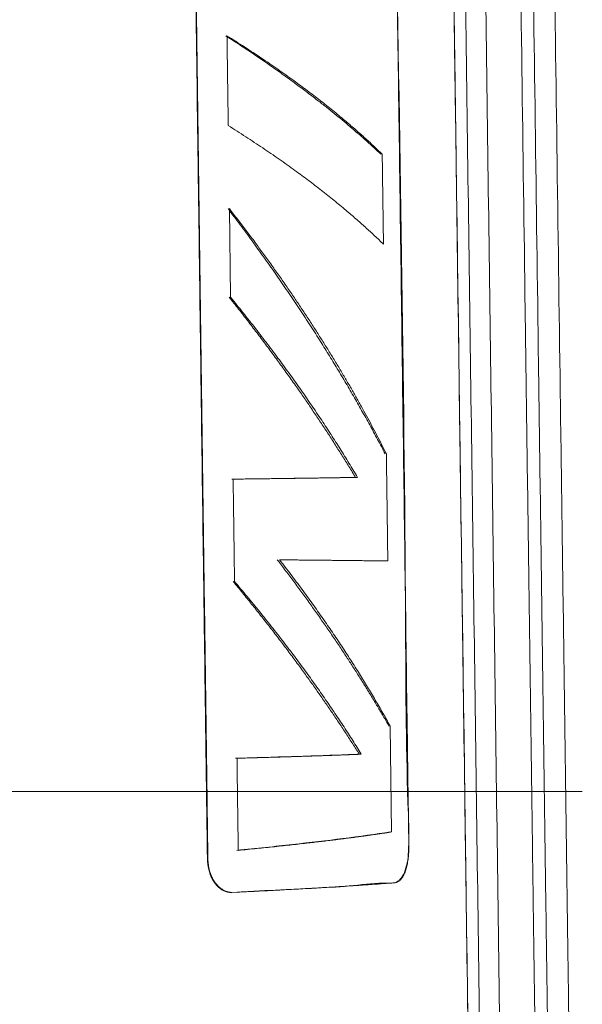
# Model space of a CAD drawing. Header units: millimetres. Extents: x -771 to 771, y -301 to 2485.
# Tile 250 of 256: x 677 to 771, y -35 to 128. Entities that reach past the tile are written whole.
import ezdxf

# ---------------------------------------------------------------- set-up
doc = ezdxf.new("R2010")
doc.units = ezdxf.units.MM
doc.layers.add('ORTHO$2', color=7, linetype='Continuous', true_color=0xffffff)
doc.layers.add('ORTHO$3', color=7, linetype='Continuous', true_color=0xffffff)

msp = doc.modelspace()

# ---------------------------------------------------------------- linework, layer by layer
at = {"layer": 'ORTHO$2', "color": 155, "linetype": 'Continuous', "lineweight": 18}
for p, q in [((712.4, 82.12), (712.2, 96.85)), ((712.4, 82.12), (712.2, 96.85)), ((738.89, 10.86), (739.13, -6.74)), ((738.89, 10.86), (739.13, -6.74)), ((712.4, -16.78), (712.59, -16.78))]:
    msp.add_line(p, q, dxfattribs=at)
for points, degree, knots in [([(764.86, -180.05), (764.7, -168.74), (764.41, -147.22), (763.99, -116.55), (763.62, -89.13), (763.31, -66.36), (763.06, -47.83), (762.86, -33.11), (762.68, -20.01), (762.37, 2.62), (761.92, 35.85), (760.8, 118.54), (758.57, 282.19), (754.9, 552.4), (751.77, 782.54), (749.75, 930.64), (749.22, 970.05), (748.7, 1007.89), (748.31, 1036.65), (748.02, 1057.86), (747.81, 1073.37), (747.56, 1091.61), (747.28, 1112.6), (746.96, 1136.17), (746.6, 1162.28), (746.21, 1190.91), (745.79, 1222.2), (745.49, 1243.93), (745.34, 1255.24)], 3, [0, 0, 0, 0, 0.023626, 0.044991, 0.064095, 0.080938, 0.092585, 0.102836, 0.111693, 0.119972, 0.150128, 0.181162, 0.292812, 0.492188, 0.745938, 0.77385, 0.801732, 0.828316, 0.852931, 0.86185, 0.872645, 0.885355, 0.899977, 0.916513, 0.934616, 0.954565, 0.97636, 1, 1, 1, 1]), ([(770.81, -202.77), (770.65, -191.29), (770.35, -169.42), (769.93, -138.26), (769.55, -110.4), (769.24, -87.27), (768.98, -68.44), (768.78, -53.49), (768.6, -40.17), (768.28, -17.19), (767.83, 16.58), (766.68, 100.6), (764.42, 266.87), (760.69, 541.4), (757.51, 775.22), (755.46, 925.69), (754.92, 965.73), (754.39, 1004.17), (754, 1033.4), (753.7, 1054.94), (753.49, 1070.71), (753.24, 1089.24), (752.95, 1110.56), (752.62, 1134.51), (752.26, 1161.04), (751.86, 1190.13), (751.43, 1221.92), (751.13, 1244), (750.98, 1255.49)], 3, [0, 0, 0, 0, 0.023626, 0.044991, 0.064095, 0.080938, 0.092585, 0.102836, 0.111693, 0.119972, 0.150128, 0.181163, 0.292813, 0.492188, 0.745938, 0.77385, 0.801732, 0.828316, 0.852931, 0.86185, 0.872645, 0.885355, 0.899977, 0.916513, 0.934617, 0.954565, 0.97636, 1, 1, 1, 1]), ([(767.1, -190.9), (766.95, -179.51), (766.65, -157.83), (766.23, -126.94), (765.86, -99.32), (765.55, -76.38), (765.29, -57.71), (765.09, -42.89), (764.91, -29.69), (764.6, -6.9), (764.14, 26.58), (763.01, 109.88), (760.77, 274.73), (757.07, 546.92), (753.92, 778.75), (751.89, 927.93), (751.35, 967.63), (750.83, 1005.74), (750.43, 1034.71), (750.14, 1056.08), (749.93, 1071.7), (749.68, 1090.08), (749.39, 1111.22), (749.07, 1134.96), (748.71, 1161.27), (748.32, 1190.11), (747.89, 1221.62), (747.59, 1243.52), (747.44, 1254.91)], 3, [0, 0, 0, 0, 0.023626, 0.044991, 0.064095, 0.080938, 0.092585, 0.102836, 0.111693, 0.119972, 0.150128, 0.181162, 0.292813, 0.492188, 0.745938, 0.77385, 0.801732, 0.828316, 0.852931, 0.86185, 0.872645, 0.885355, 0.899977, 0.916513, 0.934617, 0.954565, 0.97636, 1, 1, 1, 1]), ([(758.97, -176.95), (755.2, 99.8), (751.44, 376.55), (747.68, 653.3), (743.89, 931.93), (740.1, 1210.56), (740.07, 1212.44), (739.95, 1221.36), (739.83, 1230.27), (739.73, 1237.31), (739.64, 1244.35), (739.54, 1251.39)], 5, [0, 0, 0, 0, 0, 0, 0.968785, 0.968785, 0.968785, 0.975362, 0.975362, 0.975362, 1, 1, 1, 1, 1, 1]), ([(736.21, 1249.84), (736.31, 1242.84), (736.4, 1235.84), (736.5, 1228.83), (736.62, 1219.96), (736.74, 1211.09), (736.77, 1209.22), (740.54, 931.97), (744.31, 654.73), (748.05, 379.35), (751.8, 103.98), (755.54, -171.4)], 5, [0, 0, 0, 0, 0, 0, 0.024638, 0.024638, 0.024638, 0.031215, 0.031215, 0.031215, 1, 1, 1, 1, 1, 1]), ([(734.3, 1248.35), (734.4, 1241.35), (734.49, 1234.36), (734.59, 1227.36), (734.71, 1218.49), (734.83, 1209.63), (734.86, 1207.76), (738.62, 930.76), (742.39, 653.76), (746.13, 378.63), (749.87, 103.5), (753.62, -171.63)], 5, [0, 0, 0, 0, 0, 0, 0.024638, 0.024638, 0.024638, 0.031215, 0.031215, 0.031215, 1, 1, 1, 1, 1, 1]), ([(753.62, -171.63), (750.54, 55.11), (745.45, 427.98), (739.44, 873.92), (736.16, 1111.36), (734.88, 1211.83), (734.46, 1239.22), (734.32, 1248.36), (734.32, 1248.36)], 3, [0, 0, 0, 0, 0.479047, 0.787757, 0.942112, 0.9807, 0.999995, 1, 1, 1, 1]), ([(712.54, -16.78), (715.08, -16.65), (722.41, -16.25), (731.08, -15.95), (737.19, -15.13), (739.75, -15.35), (740.79, -14.47), (741.43, -13.17), (741.86, -11.45), (742.08, -7.61), (741.52, 5.65), (741.44, 58.73), (739.67, 149.63), (738.08, 270.86), (736.91, 392.16), (734.43, 474.52), (734.89, 517.42), (734.62, 520.39), (734.14, 522.01), (733.48, 523.2), (732.38, 523.91), (730.92, 523.74), (727.32, 523.19), (721.35, 522.99), (714.14, 522.62), (708.93, 522.2), (706.27, 522.3), (704.45, 522.08), (703.03, 520.97), (702.09, 519.5), (701.44, 517.23), (701.43, 514.33), (701.94, 503.66), (701.79, 459.73), (703.66, 373.04), (704.81, 265.19), (706.11, 171.8), (706.93, 109.32), (707.49, 67.52), (707.86, 39.56), (708.11, 20.85), (708.28, 8.33), (708.39, -0.03), (708.47, -5.66), (708.52, -9.79), (708.57, -12.96), (709.56, -15.07), (710.62, -16.25), (711.68, -16.74), (712.32, -16.79), (712.54, -16.78)], 3, [0, 0, 0, 0, 0.009725, 0.029205, 0.03893, 0.042037, 0.04369, 0.045343, 0.046992, 0.048623, 0.055005, 0.0805, 0.182481, 0.284461, 0.386441, 0.488422, 0.492734, 0.494366, 0.495997, 0.497628, 0.499276, 0.502576, 0.505896, 0.519027, 0.532157, 0.537359, 0.539989, 0.542579, 0.544239, 0.545899, 0.547544, 0.5503, 0.553092, 0.574638, 0.660823, 0.772175, 0.846669, 0.896505, 0.929845, 0.952149, 0.96707, 0.977053, 0.983731, 0.988198, 0.991213, 0.994251, 0.995889, 0.997526, 0.999179, 1, 1, 1, 1]), ([(711.78, -16.65), (711.67, -16.62), (711.56, -16.58), (711.35, -16.48), (711.24, -16.43), (711.03, -16.31), (710.93, -16.24), (710.72, -16.09), (710.62, -16.01), (710.43, -15.84), (710.33, -15.75), (710.15, -15.55), (710.06, -15.45), (709.89, -15.24), (709.81, -15.13), (709.65, -14.89), (709.57, -14.76), (709.43, -14.5), (709.36, -14.37), (709.23, -14.1), (709.17, -13.96), (709.06, -13.68), (709.01, -13.54), (708.92, -13.23), (708.88, -13.07), (708.8, -12.76), (708.77, -12.6), (708.71, -12.28), (708.69, -12.13), (708.65, -11.8), (708.64, -11.64), (708.62, -11.32), (708.62, -11.16), (708.58, -8.26), (708.55, -5.51), (708.36, 8.23), (708.22, 19.22), (707.49, 74.16), (706.9, 118.12), (705.14, 250), (703.97, 337.92), (702.51, 447.82), (702.22, 469.8), (701.85, 497.28), (701.78, 502.77), (701.7, 508.81), (701.69, 509.36), (701.67, 510.39), (701.67, 510.88), (701.66, 511.81), (701.65, 512.24), (701.64, 513.05), (701.63, 513.43), (701.62, 514.13), (701.62, 514.45), (701.61, 515.03), (701.61, 515.29), (701.6, 515.76), (701.6, 515.96), (701.6, 516.28), (701.6, 516.4), (701.61, 516.67), (701.62, 516.83), (701.65, 517.16), (701.67, 517.32), (701.71, 517.63), (701.74, 517.79), (701.81, 518.09), (701.85, 518.24), (701.93, 518.54), (701.98, 518.69), (702.08, 518.98), (702.13, 519.12), (702.25, 519.4), (702.32, 519.54), (702.45, 519.79), (702.51, 519.91), (702.66, 520.16), (702.74, 520.28), (702.9, 520.51), (702.99, 520.62), (703.16, 520.83), (703.25, 520.93), (703.43, 521.11), (703.52, 521.2), (703.71, 521.36), (703.82, 521.44), (704.02, 521.59), (704.12, 521.65), (704.33, 521.77), (704.44, 521.82), (704.66, 521.91), (704.77, 521.95), (704.99, 522.02), (705.1, 522.05), (705.32, 522.09), (705.43, 522.1), (706.12, 522.13), (706.69, 522.16), (707.82, 522.21), (708.38, 522.24), (709.23, 522.28), (709.54, 522.3), (710.39, 522.34), (710.93, 522.37), (712.01, 522.42), (712.54, 522.45), (713.59, 522.5), (714.11, 522.53), (715.15, 522.59), (715.66, 522.61), (716.66, 522.67), (717.16, 522.7), (718.15, 522.75), (718.63, 522.78), (719.6, 522.84), (720.07, 522.87), (721.01, 522.92), (721.47, 522.95), (722.39, 523.01), (722.84, 523.03), (723.74, 523.09), (724.18, 523.12), (725.05, 523.17), (725.48, 523.2), (726.19, 523.25), (726.48, 523.27), (727.18, 523.32), (727.59, 523.35), (728.39, 523.4), (728.79, 523.43), (729.57, 523.49), (729.96, 523.52), (730.72, 523.57), (731.09, 523.6), (731.63, 523.64), (731.79, 523.66), (732.04, 523.67), (732.11, 523.68), (732.26, 523.69), (732.34, 523.7), (732.48, 523.71), (732.54, 523.71), (732.68, 523.69), (732.75, 523.68), (732.86, 523.64), (732.91, 523.62), (733.02, 523.56), (733.09, 523.52), (733.22, 523.43), (733.28, 523.38), (733.41, 523.27), (733.47, 523.2), (733.59, 523.06), (733.65, 522.98), (733.76, 522.81), (733.82, 522.72), (733.93, 522.53), (733.98, 522.43), (734.08, 522.22), (734.12, 522.11), (734.22, 521.87), (734.26, 521.75), (734.35, 521.49), (734.39, 521.36), (734.46, 521.09), (734.49, 520.96), (734.56, 520.68), (734.59, 520.54), (734.64, 520.24), (734.67, 520.08), (734.71, 519.77), (734.73, 519.61), (734.77, 519.3), (734.78, 519.14), (734.8, 518.82), (734.81, 518.66), (734.83, 518.34), (734.83, 518.18), (734.87, 515.37), (734.9, 512.72), (735.08, 499.48), (735.23, 488.89), (735.95, 435.94), (736.52, 393.57), (737.66, 309.63), (738.23, 268.05), (739.17, 199.06), (739.54, 171.65), (740.16, 126.17), (740.41, 108.1), (740.9, 71.96), (741.14, 53.9), (741.51, 26.79), (741.63, 17.76), (741.82, 4.21), (741.88, -0.31), (741.95, -5.11), (741.95, -5.39), (741.96, -5.93), (741.96, -6.19), (741.97, -6.7), (741.97, -6.94), (741.98, -7.4), (741.98, -7.62), (741.99, -8.04), (741.99, -8.24), (741.99, -8.61), (742, -8.79), (742, -9.14), (742, -9.3), (742, -9.63), (742, -9.79), (741.99, -10.02), (741.99, -10.09), (741.97, -10.32), (741.96, -10.48), (741.94, -10.79), (741.92, -10.95), (741.88, -11.26), (741.86, -11.41), (741.81, -11.71), (741.79, -11.86), (741.73, -12.16), (741.7, -12.3), (741.63, -12.58), (741.59, -12.71), (741.52, -12.97), (741.48, -13.1), (741.39, -13.34), (741.35, -13.46), (741.25, -13.68), (741.2, -13.79), (741.1, -13.99), (741.05, -14.09), (740.94, -14.27), (740.88, -14.36), (740.77, -14.52), (740.71, -14.59), (740.59, -14.72), (740.53, -14.78), (740.4, -14.89), (740.34, -14.94), (740.21, -15.02), (740.14, -15.06), (740.01, -15.12), (739.94, -15.14), (739.78, -15.17), (739.7, -15.18), (739.25, -15.21), (738.89, -15.24), (738.15, -15.3), (737.77, -15.32), (737.08, -15.38), (736.76, -15.4), (736.04, -15.45), (735.64, -15.48), (734.83, -15.54), (734.42, -15.56), (733.59, -15.62), (733.16, -15.65), (732.31, -15.71), (731.87, -15.73), (730.99, -15.79), (730.55, -15.82), (729.64, -15.88), (729.19, -15.9), (728.26, -15.96), (727.79, -15.99), (726.84, -16.04), (726.36, -16.07), (725.39, -16.13), (724.9, -16.15), (723.91, -16.21), (723.41, -16.24), (722.39, -16.29), (721.88, -16.32), (720.84, -16.38), (720.31, -16.4), (719.62, -16.44), (719.46, -16.45), (719.08, -16.47), (718.87, -16.48), (718.45, -16.5), (718.24, -16.51), (717.83, -16.53), (717.63, -16.54), (717.24, -16.56), (717.05, -16.57), (716.67, -16.59), (716.49, -16.6), (716.13, -16.62), (715.96, -16.62), (715.62, -16.64), (715.45, -16.65), (715.12, -16.67), (714.96, -16.67), (714.66, -16.69), (714.51, -16.7), (714.22, -16.71), (714.08, -16.72), (713.81, -16.73), (713.69, -16.73), (713.57, -16.74)], 3, [0, 0, 0, 0, 0.00042, 0.00042, 0.000839, 0.000839, 0.001256, 0.001256, 0.001688, 0.001688, 0.002104, 0.002104, 0.00252, 0.00252, 0.002935, 0.002935, 0.003376, 0.003376, 0.003789, 0.003789, 0.004201, 0.004201, 0.004612, 0.004612, 0.005049, 0.005049, 0.005461, 0.005461, 0.005875, 0.005875, 0.006291, 0.006291, 0.00669, 0.00669, 0.013628, 0.013628, 0.04138, 0.04138, 0.152388, 0.152388, 0.374404, 0.374404, 0.429909, 0.429909, 0.443785, 0.443785, 0.445163, 0.445163, 0.4464, 0.4464, 0.447495, 0.447495, 0.448448, 0.448448, 0.449256, 0.449256, 0.449918, 0.449918, 0.450434, 0.450434, 0.450723, 0.450723, 0.451134, 0.451134, 0.451546, 0.451546, 0.451957, 0.451957, 0.452356, 0.452356, 0.45277, 0.45277, 0.453185, 0.453185, 0.453599, 0.453599, 0.453988, 0.453988, 0.454406, 0.454406, 0.454825, 0.454825, 0.455242, 0.455242, 0.455639, 0.455639, 0.45606, 0.45606, 0.45648, 0.45648, 0.4569, 0.4569, 0.457319, 0.457319, 0.457738, 0.457738, 0.458166, 0.458166, 0.460347, 0.460347, 0.462528, 0.462528, 0.463723, 0.463723, 0.46591, 0.46591, 0.468096, 0.468096, 0.470282, 0.470282, 0.472468, 0.472468, 0.474653, 0.474653, 0.476837, 0.476837, 0.479021, 0.479021, 0.481204, 0.481204, 0.483385, 0.483385, 0.485566, 0.485566, 0.487745, 0.487745, 0.489232, 0.489232, 0.491412, 0.491412, 0.493592, 0.493592, 0.495772, 0.495772, 0.497953, 0.497953, 0.498949, 0.498949, 0.499417, 0.499417, 0.499854, 0.499854, 0.500274, 0.500274, 0.500692, 0.500692, 0.500991, 0.500991, 0.501411, 0.501411, 0.501831, 0.501831, 0.502249, 0.502249, 0.50268, 0.50268, 0.503098, 0.503098, 0.503515, 0.503515, 0.503931, 0.503931, 0.504369, 0.504369, 0.504784, 0.504784, 0.505198, 0.505198, 0.505611, 0.505611, 0.506045, 0.506045, 0.506458, 0.506458, 0.506872, 0.506872, 0.507285, 0.507285, 0.507694, 0.507694, 0.514392, 0.514392, 0.541185, 0.541185, 0.648357, 0.648357, 0.753547, 0.753547, 0.822887, 0.822887, 0.868595, 0.868595, 0.914304, 0.914304, 0.937158, 0.937158, 0.948585, 0.948585, 0.949299, 0.949299, 0.949961, 0.949961, 0.950569, 0.950569, 0.951125, 0.951125, 0.951629, 0.951629, 0.952084, 0.952084, 0.952499, 0.952499, 0.952905, 0.952905, 0.953078, 0.953078, 0.953488, 0.953488, 0.953898, 0.953898, 0.954307, 0.954307, 0.954726, 0.954726, 0.955138, 0.955138, 0.955551, 0.955551, 0.955963, 0.955963, 0.956372, 0.956372, 0.956788, 0.956788, 0.957203, 0.957203, 0.957618, 0.957618, 0.958019, 0.958019, 0.958436, 0.958436, 0.958852, 0.958852, 0.959268, 0.959268, 0.959688, 0.959688, 0.960205, 0.960205, 0.962344, 0.962344, 0.964483, 0.964483, 0.966232, 0.966232, 0.968379, 0.968379, 0.970525, 0.970525, 0.972672, 0.972672, 0.974817, 0.974817, 0.976962, 0.976962, 0.979107, 0.979107, 0.981251, 0.981251, 0.983394, 0.983394, 0.985536, 0.985536, 0.987678, 0.987678, 0.989818, 0.989818, 0.991958, 0.991958, 0.992612, 0.992612, 0.993467, 0.993467, 0.994286, 0.994286, 0.99507, 0.99507, 0.995818, 0.995818, 0.99653, 0.99653, 0.997206, 0.997206, 0.997846, 0.997846, 0.998449, 0.998449, 0.999017, 0.999017, 0.999549, 0.999549, 1, 1, 1, 1]), ([(712.6, 51.9), (715.85, 51.94), (722.05, 52.02), (728.68, 52.12), (732.2, 52.17), (733.15, 52.19)], 3, [0, 0, 0, 0, 0.418155, 0.839075, 1, 1, 1, 1]), ([(713.24, 5.51), (716.49, 5.6), (722.7, 5.79), (729.32, 6.01), (732.83, 6.15), (733.78, 6.18)], 3, [0, 0, 0, 0, 0.418556, 0.839884, 1, 1, 1, 1]), ([(713.45, -9.8), (716.69, -9.47), (722.87, -8.82), (731.46, -7.8), (736.51, -7.1), (738.94, -6.74)], 3, [0, 0, 0, 0, 0.321635, 0.645385, 1, 1, 1, 1]), ([(712.61, -16.78), (712.57, -16.78), (712.53, -16.78), (712.37, -16.77), (712.26, -16.76), (712.04, -16.72), (711.93, -16.7), (711.81, -16.66), (711.79, -16.66), (711.78, -16.65)], 3, [0, 0, 0, 0, 0.146164, 0.146164, 0.547891, 0.547891, 0.947047, 0.947047, 1, 1, 1, 1])]:
    msp.add_open_spline(points, degree=degree, knots=knots, dxfattribs=at)
for points in [[(737.39, 105.89), (726.91, 115.74), (711.58, 125.6)], [(738.08, 56.1), (727.46, 76.47), (711.98, 96.85)], [(733.15, 52.19), (724.09, 67.18), (712.18, 82.12)], [(738.7, 10.86), (730.8, 24.65), (720.16, 38.49)], [(738.32, 38.31), (738.02, 38.31), (737.72, 38.31)], [(733.78, 6.18), (724.73, 20.55), (712.83, 34.88)]]:
    msp.add_open_spline(points, degree=2, dxfattribs=at)
for points, weights in [([(711.8, 125.59), (722.25, 119.04), (730.9, 112.43), (737.58, 105.89)], [1, 0.993946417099, 0.993946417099, 1]), ([(712.01, 110.66), (711.94, 115.64), (711.87, 120.62), (711.8, 125.59)], [1, 0.999999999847, 0.999999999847, 1]), ([(737.58, 105.89), (730.9, 112.43), (722.25, 119.04), (711.8, 125.59)], [1, 0.993946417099, 0.993946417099, 1]), ([(711.8, 125.59), (711.87, 120.62), (711.94, 115.64), (712.01, 110.66)], [1, 0.999999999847, 0.999999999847, 1]), ([(737.79, 90.94), (731.1, 97.49), (722.46, 104.1), (712.01, 110.66)], [1, 0.993947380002, 0.993947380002, 1]), ([(712.01, 110.66), (722.46, 104.1), (731.1, 97.49), (737.79, 90.94)], [1, 0.993947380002, 0.993947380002, 1]), ([(737.58, 105.89), (737.65, 100.91), (737.72, 95.92), (737.79, 90.94)], [1, 0.999999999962, 0.999999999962, 1]), ([(737.79, 90.94), (737.72, 95.92), (737.65, 100.91), (737.58, 105.89)], [1, 0.999999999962, 0.999999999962, 1]), ([(712.2, 96.85), (722.75, 83.31), (731.49, 69.64), (738.27, 56.1)], [1, 0.993946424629, 0.993946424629, 1]), ([(712.2, 96.85), (722.75, 83.31), (731.49, 69.64), (738.27, 56.1)], [1, 0.993946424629, 0.993946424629, 1]), ([(733.48, 52.19), (727.56, 62.18), (720.51, 72.2), (712.4, 82.12)], [1, 0.996401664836, 0.996401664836, 1]), ([(733.48, 52.19), (727.56, 62.18), (720.51, 72.2), (712.4, 82.12)], [1, 0.996401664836, 0.996401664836, 1]), ([(738.27, 56.1), (738.35, 50.17), (738.43, 44.24), (738.51, 38.3)], [1, 0.999999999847, 0.999999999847, 1]), ([(738.27, 56.1), (738.35, 50.17), (738.43, 44.24), (738.51, 38.3)], [1, 0.999999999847, 0.999999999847, 1]), ([(712.82, 51.9), (720.79, 51.99), (727.7, 52.09), (733.48, 52.19)], [1, 0.996403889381, 0.996403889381, 1]), ([(712.82, 51.9), (720.79, 51.99), (727.7, 52.09), (733.48, 52.19)], [1, 0.996403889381, 0.996403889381, 1]), ([(713.05, 34.88), (712.98, 40.55), (712.9, 46.23), (712.82, 51.9)], [1, 0.999999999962, 0.999999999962, 1]), ([(713.05, 34.88), (712.98, 40.55), (712.9, 46.23), (712.82, 51.9)], [1, 0.999999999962, 0.999999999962, 1]), ([(720.53, 38.49), (727.71, 29.26), (733.85, 20.02), (738.89, 10.86)], [1, 0.996625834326, 0.996625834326, 1]), ([(738.51, 38.3), (733.6, 38.36), (727.58, 38.42), (720.53, 38.49)], [1, 0.99662726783, 0.99662726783, 1]), ([(738.51, 38.3), (733.6, 38.36), (727.58, 38.42), (720.53, 38.49)], [1, 0.99662726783, 0.99662726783, 1]), ([(720.53, 38.49), (727.71, 29.26), (733.85, 20.02), (738.89, 10.86)], [1, 0.996625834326, 0.996625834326, 1]), ([(734.11, 6.18), (728.2, 15.76), (721.16, 25.36), (713.05, 34.88)], [1, 0.996402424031, 0.996402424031, 1]), ([(734.11, 6.18), (728.2, 15.76), (721.16, 25.36), (713.05, 34.88)], [1, 0.996402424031, 0.996402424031, 1]), ([(713.46, 5.51), (721.43, 5.72), (728.34, 5.95), (734.11, 6.18)], [1, 0.996404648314, 0.996404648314, 1]), ([(713.46, 5.51), (721.43, 5.72), (728.34, 5.95), (734.11, 6.18)], [1, 0.996404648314, 0.996404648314, 1]), ([(713.67, -9.8), (713.6, -4.7), (713.53, 0.41), (713.46, 5.51)], [1, 0.999999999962, 0.999999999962, 1]), ([(713.67, -9.8), (713.6, -4.7), (713.53, 0.41), (713.46, 5.51)], [1, 0.999999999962, 0.999999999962, 1]), ([(739.13, -6.74), (732.55, -7.77), (724.01, -8.79), (713.67, -9.8)], [1, 0.993950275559, 0.993950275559, 1]), ([(739.13, -6.74), (732.55, -7.77), (724.01, -8.79), (713.67, -9.8)], [1, 0.993950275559, 0.993950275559, 1])]:
    msp.add_rational_spline(points, weights, degree=3, dxfattribs=at)
at = {"layer": 'ORTHO$3', "color": 155, "linetype": 'Continuous', "lineweight": 18}
msp.add_line((712.4, 0, 508.23), (712.2, 0, 508.68), dxfattribs=at)
msp.add_line((712.4, 0, 508.23), (712.2, 0, 508.68), dxfattribs=at)
for points, degree, knots in [([(484.88, 0, 216.4), (481.09, 0, 218.59), (466.92, 0, 227.42), (444.55, 0, 245.97), (421.29, 0, 274.54), (403.97, 0, 307.08), (393.23, 0, 342.36), (389.46, 0, 379.02), (392.8, 0, 415.7), (403.14, 0, 450.98), (420.08, 0, 483.55), (443, 0, 512.13), (471.05, 0, 535.65), (503.17, 0, 553.16), (538.11, 0, 563.97), (574.54, 0, 567.63), (611, 0, 564.01), (646.07, 0, 553.23), (678.39, 0, 535.75), (706.71, 0, 512.27), (729.97, 0, 483.71), (746.04, 0, 453.5), (752.84, 0, 432.73), (755.14, 0, 423.38)], 3, [0, 0, 0, 0, 0.017442, 0.066592, 0.11654, 0.167216, 0.218441, 0.26996, 0.32148, 0.372705, 0.42338, 0.473329, 0.522478, 0.570878, 0.618696, 0.666196, 0.713696, 0.761514, 0.809914, 0.859063, 0.909012, 0.959687, 1, 1, 1, 1]), ([(484.04, 0, 216.89), (486.62, 0, 215.51), (492.48, 0, 212.61), (502.48, 0, 208.5), (512.45, 0, 204.49), (522.04, 0, 200.89), (535.63, 0, 196.76), (553.15, 0, 193.21), (574.51, 0, 191.58), (595.48, 0, 192.54), (614.79, 0, 195.68), (631.32, 0, 200.19), (643.89, 0, 204.84), (653.92, 0, 209.39), (662.86, 0, 213.98), (672.6, 0, 219.65), (684.43, 0, 227.56), (697.56, 0, 237.99), (710.97, 0, 251.07), (722.87, 0, 265.3), (733.09, 0, 280.34), (741.69, 0, 296.04), (748.77, 0, 312.64), (754.18, 0, 330.41), (757.78, 0, 349.17), (758.72, 0, 367.25), (758.66, 0, 383.39), (758.32, 0, 397.45), (757.46, 0, 411.11), (756.05, 0, 419.41), (755.13, 0, 423.44)], 3, [0, 0, 0, 0, 0.025372, 0.053154, 0.07404, 0.097106, 0.120642, 0.167706, 0.214754, 0.261709, 0.306069, 0.343886, 0.375086, 0.394877, 0.416828, 0.441957, 0.470281, 0.51269, 0.555915, 0.598542, 0.64057, 0.681989, 0.723561, 0.766046, 0.80939, 0.853459, 0.886847, 0.921693, 0.959176, 1, 1, 1, 1]), ([(576.62, 0, 192.7), (578.01, 0, 192.71), (580.78, 0, 192.73), (584.95, 0, 192.88), (589.13, 0, 193.12), (593.31, 0, 193.46), (597.49, 0, 193.9), (601.67, 0, 194.43), (605.84, 0, 195.06), (610, 0, 195.79), (618.84, 0, 197.55), (632.31, 0, 201.13), (649.69, 0, 207.72), (666.37, 0, 216.08), (681.83, 0, 225.91), (696.36, 0, 237.33), (713.85, 0, 254.16), (728.69, 0, 273.46), (740.32, 0, 294.21), (747.49, 0, 310.47), (753.07, 0, 327.26), (757.03, 0, 344.41), (759.35, 0, 361.78), (759.84, 0, 373.57), (759.76, 0, 385.42), (759.27, 0, 394.31), (758.19, 0, 402.96), (757.78, 0, 405.77)], 3, [0, 0, 0, 0, 0.01258, 0.025203, 0.037866, 0.050568, 0.063306, 0.076077, 0.088877, 0.101706, 0.114558, 0.170984, 0.2288, 0.284849, 0.342988, 0.398783, 0.457573, 0.571586, 0.628983, 0.685965, 0.742958, 0.80037, 0.856879, 0.913444, 0.915207, 0.972385, 1, 1, 1, 1]), ([(576.62, 0, 191.9), (579.78, 0, 191.9), (582.94, 0, 191.99), (589.27, 0, 192.32), (592.45, 0, 192.57), (601.94, 0, 193.56), (608.17, 0, 194.55), (620.45, 0, 197.15), (626.49, 0, 198.76), (635.43, 0, 201.63), (638.38, 0, 202.66), (644.25, 0, 204.89), (647.16, 0, 206.08), (661.54, 0, 212.41), (672.28, 0, 218.53), (687.31, 0, 229.19), (692.14, 0, 232.99), (701.43, 0, 241.1), (705.82, 0, 245.33), (718.26, 0, 258.57), (725.59, 0, 268.1), (733.58, 0, 280.86), (735.12, 0, 283.46), (738.06, 0, 288.69), (739.46, 0, 291.33), (743.45, 0, 299.33), (745.84, 0, 304.75), (750.1, 0, 315.77), (751.96, 0, 321.38), (753.78, 0, 327.85), (754, 0, 328.64), (754.21, 0, 329.43)], 3, [0, 0, 0, 0, 0.038058, 0.038058, 0.076115, 0.076115, 0.15223, 0.15223, 0.228345, 0.228345, 0.266403, 0.266403, 0.30446, 0.30446, 0.456691, 0.456691, 0.532806, 0.532806, 0.608921, 0.608921, 0.761151, 0.761151, 0.799208, 0.799208, 0.837266, 0.837266, 0.913381, 0.913381, 0.989496, 0.989496, 1, 1, 1, 1]), ([(724.87, 0, 498.55), (723.98, 0, 500.59), (721.85, 0, 504.98), (717.82, 0, 512.48), (712.97, 0, 520.57), (707.31, 0, 529.14), (701.39, 0, 537.22), (695.71, 0, 544.31), (690.23, 0, 550.65), (684.77, 0, 556.45), (679.9, 0, 561.24), (675.39, 0, 565.43), (669.92, 0, 570.26), (664.12, 0, 575.08), (657.54, 0, 580.26), (653.58, 0, 583.25), (651.3, 0, 584.95), (650.67, 0, 585.41)], 3, [0, 0, 0, 0, 0.095499, 0.182197, 0.260431, 0.330793, 0.394184, 0.432534, 0.4689, 0.505898, 0.546424, 0.591767, 0.642856, 0.757818, 0.864386, 0.962828, 1, 1, 1, 1]), ([(711.78, 0, 507.39), (711.67, 0, 507.51), (711.56, 0, 507.63), (711.35, 0, 507.86), (711.24, 0, 507.97), (711.03, 0, 508.2), (710.93, 0, 508.31), (710.72, 0, 508.53), (710.62, 0, 508.64), (710.43, 0, 508.85), (710.33, 0, 508.95), (710.15, 0, 509.14), (710.06, 0, 509.23), (709.89, 0, 509.41), (709.81, 0, 509.5), (709.65, 0, 509.67), (709.57, 0, 509.76), (709.43, 0, 509.91), (709.36, 0, 509.98), (709.23, 0, 510.12), (709.17, 0, 510.18), (709.06, 0, 510.3), (709.01, 0, 510.35), (708.92, 0, 510.45), (708.88, 0, 510.5), (708.8, 0, 510.59), (708.77, 0, 510.62), (708.71, 0, 510.68), (708.69, 0, 510.71), (708.65, 0, 510.75), (708.64, 0, 510.77), (708.62, 0, 510.79), (708.62, 0, 510.79), (708.58, 0, 510.88), (708.55, 0, 510.96), (708.36, 0, 511.38), (708.22, 0, 511.71), (707.49, 0, 513.36), (706.9, 0, 514.69), (705.14, 0, 518.66), (703.97, 0, 521.31), (702.51, 0, 524.61), (702.22, 0, 525.28), (701.85, 0, 526.1), (701.78, 0, 526.27), (701.7, 0, 526.45), (701.69, 0, 526.47), (701.67, 0, 526.5), (701.67, 0, 526.51), (701.66, 0, 526.54), (701.65, 0, 526.55), (701.64, 0, 526.58), (701.63, 0, 526.59), (701.62, 0, 526.61), (701.62, 0, 526.62), (701.61, 0, 526.64), (701.61, 0, 526.65), (701.6, 0, 526.66), (701.6, 0, 526.67), (701.6, 0, 526.68), (701.6, 0, 526.68), (701.61, 0, 526.67), (701.62, 0, 526.66), (701.65, 0, 526.64), (701.67, 0, 526.62), (701.71, 0, 526.58), (701.74, 0, 526.55), (701.81, 0, 526.49), (701.85, 0, 526.45), (701.93, 0, 526.37), (701.98, 0, 526.32), (702.08, 0, 526.22), (702.13, 0, 526.17), (702.25, 0, 526.05), (702.32, 0, 525.99), (702.45, 0, 525.86), (702.51, 0, 525.79), (702.66, 0, 525.64), (702.74, 0, 525.56), (702.9, 0, 525.39), (702.99, 0, 525.31), (703.16, 0, 525.13), (703.25, 0, 525.03), (703.43, 0, 524.84), (703.52, 0, 524.75), (703.71, 0, 524.55), (703.82, 0, 524.44), (704.02, 0, 524.23), (704.12, 0, 524.12), (704.33, 0, 523.89), (704.44, 0, 523.78), (704.66, 0, 523.55), (704.77, 0, 523.43), (704.99, 0, 523.19), (705.1, 0, 523.07), (705.32, 0, 522.83), (705.43, 0, 522.7), (706.12, 0, 521.95), (706.69, 0, 521.31), (707.82, 0, 520.03), (708.38, 0, 519.38), (709.23, 0, 518.37), (709.54, 0, 518.02), (710.39, 0, 517), (710.93, 0, 516.34), (712.01, 0, 515.01), (712.54, 0, 514.34), (713.59, 0, 513), (714.11, 0, 512.32), (715.15, 0, 510.96), (715.66, 0, 510.28), (716.66, 0, 508.9), (717.16, 0, 508.21), (718.15, 0, 506.82), (718.63, 0, 506.12), (719.28, 0, 505.17), (719.45, 0, 504.93), (719.61, 0, 504.69)], 3, [0, 0, 0, 0, 0.000879, 0.000879, 0.001756, 0.001756, 0.002631, 0.002631, 0.003533, 0.003533, 0.004406, 0.004406, 0.005277, 0.005277, 0.006145, 0.006145, 0.007069, 0.007069, 0.007934, 0.007934, 0.008797, 0.008797, 0.009657, 0.009657, 0.010571, 0.010571, 0.011435, 0.011435, 0.012301, 0.012301, 0.013172, 0.013172, 0.014007, 0.014007, 0.028534, 0.028534, 0.086643, 0.086643, 0.319076, 0.319076, 0.783944, 0.783944, 0.900161, 0.900161, 0.929215, 0.929215, 0.9321, 0.9321, 0.934691, 0.934691, 0.936984, 0.936984, 0.938978, 0.938978, 0.940671, 0.940671, 0.942057, 0.942057, 0.943138, 0.943138, 0.943742, 0.943742, 0.944604, 0.944604, 0.945467, 0.945467, 0.946327, 0.946327, 0.947162, 0.947162, 0.94803, 0.94803, 0.948898, 0.948898, 0.949766, 0.949766, 0.950579, 0.950579, 0.951455, 0.951455, 0.952331, 0.952331, 0.953206, 0.953206, 0.954036, 0.954036, 0.954917, 0.954917, 0.955797, 0.955797, 0.956676, 0.956676, 0.957554, 0.957554, 0.958431, 0.958431, 0.959327, 0.959327, 0.963895, 0.963895, 0.968461, 0.968461, 0.970964, 0.970964, 0.975542, 0.975542, 0.980119, 0.980119, 0.984697, 0.984697, 0.989273, 0.989273, 0.993848, 0.993848, 0.998422, 0.998422, 1, 1, 1, 1]), ([(706.95, 0, 520.33), (706.96, 0, 520.31), (706.98, 0, 520.27), (707.02, 0, 520.21), (707.04, 0, 520.18), (707.07, 0, 520.13), (707.09, 0, 520.1), (707.13, 0, 520.05), (707.14, 0, 520.03), (707.17, 0, 520), (707.18, 0, 519.98), (707.23, 0, 519.92), (707.26, 0, 519.87), (707.33, 0, 519.78), (707.37, 0, 519.73), (707.46, 0, 519.61), (707.51, 0, 519.55), (707.57, 0, 519.48)], 3, [0, 0, 0, 0, 0.25, 0.25, 0.375, 0.375, 0.5, 0.5, 0.5625, 0.5625, 0.625, 0.625, 0.75, 0.75, 0.875, 0.875, 1, 1, 1, 1]), ([(707.57, 0, 519.48), (707.51, 0, 519.55), (707.46, 0, 519.61), (707.37, 0, 519.73), (707.33, 0, 519.78), (707.26, 0, 519.87), (707.23, 0, 519.92), (707.17, 0, 520), (707.14, 0, 520.03), (707.09, 0, 520.1), (707.07, 0, 520.13), (707.05, 0, 520.16), (707.05, 0, 520.17), (707.04, 0, 520.17)], 3, [0, 0, 0, 0, 0.192636, 0.192636, 0.385273, 0.385273, 0.577909, 0.577909, 0.770546, 0.770546, 0.963182, 0.963182, 1, 1, 1, 1]), ([(742, 0, 460.38), (742, 0, 460.38), (742, 0, 460.38), (742, 0, 460.38), (742, 0, 460.39), (741.99, 0, 460.41), (741.99, 0, 460.42), (741.97, 0, 460.45), (741.96, 0, 460.48), (741.94, 0, 460.54), (741.92, 0, 460.58), (741.88, 0, 460.67), (741.86, 0, 460.72), (741.81, 0, 460.84), (741.79, 0, 460.9), (741.73, 0, 461.04), (741.7, 0, 461.12), (741.63, 0, 461.28), (741.59, 0, 461.36), (741.52, 0, 461.54), (741.48, 0, 461.64), (741.39, 0, 461.84), (741.35, 0, 461.94), (741.25, 0, 462.16), (741.2, 0, 462.28), (741.1, 0, 462.51), (741.05, 0, 462.63), (740.94, 0, 462.88), (740.88, 0, 463.01), (740.77, 0, 463.27), (740.71, 0, 463.4), (740.59, 0, 463.67), (740.53, 0, 463.81), (740.4, 0, 464.1), (740.34, 0, 464.24), (740.21, 0, 464.53), (740.14, 0, 464.68), (740.01, 0, 464.98), (739.94, 0, 465.13), (739.78, 0, 465.47), (739.7, 0, 465.65), (739.25, 0, 466.62), (738.89, 0, 467.39), (738.15, 0, 468.93), (737.77, 0, 469.69), (737.08, 0, 471.08), (736.76, 0, 471.7), (736.04, 0, 473.08), (735.64, 0, 473.84), (734.83, 0, 475.35), (734.42, 0, 476.1), (733.59, 0, 477.59), (733.16, 0, 478.33), (732.31, 0, 479.81), (731.87, 0, 480.54), (730.99, 0, 482), (730.55, 0, 482.73), (729.64, 0, 484.17), (729.19, 0, 484.89), (728.26, 0, 486.32), (727.79, 0, 487.04), (726.84, 0, 488.45), (726.36, 0, 489.15), (725.39, 0, 490.55), (724.9, 0, 491.25), (723.91, 0, 492.63), (723.41, 0, 493.32), (722.39, 0, 494.69), (721.88, 0, 495.37), (720.84, 0, 496.72), (720.31, 0, 497.4), (719.62, 0, 498.27), (719.46, 0, 498.47), (719.08, 0, 498.94), (718.87, 0, 499.21), (718.45, 0, 499.73), (718.24, 0, 499.98), (717.83, 0, 500.47), (717.63, 0, 500.72), (717.24, 0, 501.19), (717.05, 0, 501.41), (716.67, 0, 501.86), (716.49, 0, 502.08), (716.13, 0, 502.5), (715.96, 0, 502.7), (715.62, 0, 503.1), (715.45, 0, 503.29), (715.12, 0, 503.67), (714.96, 0, 503.85), (714.66, 0, 504.2), (714.51, 0, 504.37), (714.22, 0, 504.7), (714.08, 0, 504.86), (713.8, 0, 505.17), (713.67, 0, 505.31), (713.41, 0, 505.6), (713.29, 0, 505.74), (713.05, 0, 506), (712.93, 0, 506.13), (712.71, 0, 506.38), (712.6, 0, 506.5), (712.37, 0, 506.74), (712.26, 0, 506.86), (712.04, 0, 507.1), (711.93, 0, 507.22), (711.81, 0, 507.36), (711.79, 0, 507.37), (711.78, 0, 507.39)], 3, [0, 0, 0, 0, 0.001476, 0.001476, 0.00963, 0.00963, 0.013095, 0.013095, 0.021326, 0.021326, 0.029557, 0.029557, 0.037774, 0.037774, 0.046185, 0.046185, 0.054471, 0.054471, 0.06276, 0.06276, 0.071037, 0.071037, 0.079252, 0.079252, 0.087593, 0.087593, 0.095934, 0.095934, 0.10426, 0.10426, 0.112321, 0.112321, 0.120691, 0.120691, 0.129053, 0.129053, 0.137393, 0.137393, 0.145838, 0.145838, 0.156217, 0.156217, 0.199174, 0.199174, 0.242123, 0.242123, 0.277249, 0.277249, 0.320359, 0.320359, 0.363463, 0.363463, 0.40656, 0.40656, 0.449648, 0.449648, 0.492726, 0.492726, 0.535791, 0.535791, 0.578843, 0.578843, 0.62188, 0.62188, 0.6649, 0.6649, 0.707902, 0.707902, 0.750884, 0.750884, 0.793845, 0.793845, 0.806979, 0.806979, 0.824152, 0.824152, 0.840611, 0.840611, 0.856352, 0.856352, 0.871371, 0.871371, 0.885667, 0.885667, 0.899238, 0.899238, 0.912083, 0.912083, 0.924202, 0.924202, 0.935599, 0.935599, 0.946281, 0.946281, 0.956262, 0.956262, 0.96557, 0.96557, 0.974271, 0.974271, 0.982547, 0.982547, 0.990759, 0.990759, 0.998918, 0.998918, 1, 1, 1, 1]), ([(718.77, 0, 505.58), (718.77, 0, 505.58), (718.77, 0, 505.58), (718.77, 0, 505.56), (718.78, 0, 505.54), (718.79, 0, 505.52)], 3, [0, 0, 0, 0, 0.311176, 0.311176, 1, 1, 1, 1]), ([(718.95, 0, 505.39), (718.93, 0, 505.42), (718.91, 0, 505.45), (718.87, 0, 505.49), (718.85, 0, 505.51), (718.83, 0, 505.54), (718.82, 0, 505.55), (718.8, 0, 505.57), (718.79, 0, 505.57), (718.78, 0, 505.58), (718.78, 0, 505.58), (718.78, 0, 505.58)], 3, [0, 0, 0, 0, 0.217043, 0.217043, 0.434087, 0.434087, 0.65113, 0.65113, 0.868173, 0.868173, 1, 1, 1, 1]), ([(718.95, 0, 505.39), (719, 0, 505.33), (719.07, 0, 505.23), (719.18, 0, 505.08), (719.19, 0, 505.07), (719.21, 0, 505.03), (719.25, 0, 504.98), (719.35, 0, 504.84), (719.45, 0, 504.7), (719.56, 0, 504.54), (719.6, 0, 504.49), (719.67, 0, 504.38), (719.79, 0, 504.21), (719.92, 0, 504.02), (720.2, 0, 503.62), (720.4, 0, 503.33), (720.62, 0, 503)], 3, [0, 0, 0, 0, 0.25, 0.25, 0.28125, 0.28125, 0.3125, 0.375, 0.5, 0.5, 0.5625, 0.5625, 0.625, 0.75, 0.75, 1, 1, 1, 1]), ([(720.62, 0, 503), (720.4, 0, 503.33), (720.2, 0, 503.62), (719.99, 0, 503.92), (719.97, 0, 503.96), (719.92, 0, 504.02), (719.85, 0, 504.12), (719.71, 0, 504.33), (719.59, 0, 504.5), (719.48, 0, 504.65), (719.45, 0, 504.7), (719.38, 0, 504.79), (719.29, 0, 504.92), (719.21, 0, 505.04), (719.07, 0, 505.23), (719, 0, 505.33), (718.95, 0, 505.39)], 3, [0, 0, 0, 0, 0.25, 0.25, 0.28125, 0.28125, 0.3125, 0.375, 0.5, 0.5, 0.5625, 0.5625, 0.625, 0.75, 0.75, 1, 1, 1, 1]), ([(723.57, 0, 498.39), (723.53, 0, 498.46), (723.49, 0, 498.52), (723.34, 0, 498.77), (723.23, 0, 498.95), (723.01, 0, 499.3), (722.9, 0, 499.48), (722.68, 0, 499.83), (722.56, 0, 500.01), (722.4, 0, 500.28), (722.34, 0, 500.37), (722.23, 0, 500.54), (722.17, 0, 500.63), (722, 0, 500.9), (721.88, 0, 501.08), (721.66, 0, 501.42), (721.55, 0, 501.59), (721.42, 0, 501.79), (721.39, 0, 501.83), (721.34, 0, 501.91), (721.26, 0, 502.03), (721.08, 0, 502.3), (720.9, 0, 502.58), (720.77, 0, 502.77), (720.71, 0, 502.86), (720.69, 0, 502.89), (720.65, 0, 502.95), (720.63, 0, 502.98), (720.62, 0, 503)], 3, [0, 0, 0, 0, 0.04138, 0.04138, 0.147894, 0.147894, 0.254407, 0.254407, 0.36092, 0.36092, 0.414177, 0.414177, 0.467434, 0.467434, 0.573947, 0.573947, 0.68046, 0.68046, 0.707088, 0.707088, 0.733717, 0.786973, 0.893487, 0.946743, 0.946743, 0.973372, 0.973372, 1, 1, 1, 1]), ([(729.28, 0, 488.7), (728.81, 0, 489.74), (727.84, 0, 491.91), (726.37, 0, 495.19), (725.37, 0, 497.43), (724.87, 0, 498.55)], 3, [0, 0, 0, 0, 0.319419, 0.658795, 1, 1, 1, 1]), ([(732.03, 0, 481.57), (732.01, 0, 481.6), (731.99, 0, 481.63), (731.93, 0, 481.75), (731.88, 0, 481.84), (731.78, 0, 482.02), (731.64, 0, 482.28), (731.49, 0, 482.54), (731.35, 0, 482.8), (731.3, 0, 482.89), (731.2, 0, 483.06), (731.06, 0, 483.32), (730.91, 0, 483.58), (730.62, 0, 484.09), (730.43, 0, 484.43), (730.23, 0, 484.77)], 3, [0, 0, 0, 0, 0.029597, 0.029597, 0.110464, 0.110464, 0.191331, 0.353065, 0.353065, 0.433932, 0.433932, 0.514799, 0.676532, 0.676532, 1, 1, 1, 1]), ([(744.07, 0, 455.64), (743.89, 0, 456.03), (743.5, 0, 456.92), (742.88, 0, 458.29), (742.36, 0, 459.47), (742.05, 0, 460.15), (741.96, 0, 460.35)], 3, [0, 0, 0, 0, 0.252084, 0.562837, 0.87359, 1, 1, 1, 1]), ([(746, 0, 451.12), (745.96, 0, 451.21), (745.79, 0, 451.6), (745.47, 0, 452.3), (745.05, 0, 453.26), (744.75, 0, 453.92), (744.6, 0, 454.26)], 3, [0, 0, 0, 0, 0.091118, 0.368423, 0.671384, 1, 1, 1, 1]), ([(764.1, 0, 410.67), (763.94, 0, 411.01), (763.65, 0, 411.67), (763.23, 0, 412.6), (762.86, 0, 413.43), (762.55, 0, 414.12), (762.3, 0, 414.68), (762.1, 0, 415.13), (761.92, 0, 415.53), (761.62, 0, 416.22), (761.16, 0, 417.22), (760.04, 0, 419.74), (757.82, 0, 424.7), (754.15, 0, 432.91), (751.02, 0, 439.9), (749.01, 0, 444.39), (748.47, 0, 445.59), (747.96, 0, 446.74), (747.57, 0, 447.61), (747.28, 0, 448.26), (747.07, 0, 448.73), (746.82, 0, 449.28), (746.54, 0, 449.92), (746.31, 0, 450.43), (746.18, 0, 450.73), (746.15, 0, 450.79)], 3, [0, 0, 0, 0, 0.025669, 0.048881, 0.069637, 0.087936, 0.10059, 0.111727, 0.12135, 0.130345, 0.163108, 0.196826, 0.318129, 0.534742, 0.810431, 0.840757, 0.87105, 0.899932, 0.926676, 0.936365, 0.948094, 0.961902, 0.977789, 0.995755, 1, 1, 1, 1]), ([(754.01, 0, 427.77), (757.11, 0, 416.3), (758.76, 0, 404.53), (760.53, 0, 391.92), (760.67, 0, 366.47), (759.03, 0, 353.85), (757.41, 0, 341.36), (754.15, 0, 329.2)], 2, [0, 0, 0, 0.238917, 0.238917, 0.492611, 0.746306, 0.746306, 1, 1, 1]), ([(754.6, 0, 330.94), (755.01, 0, 332.51), (755.4, 0, 334.09), (756.43, 0, 338.56), (757.03, 0, 341.48), (758.62, 0, 350.24), (759.4, 0, 356.1), (760.41, 0, 367.88), (760.64, 0, 373.81), (760.5, 0, 391.6), (759.3, 0, 403.28), (756.47, 0, 417.68), (755.83, 0, 420.56), (755.13, 0, 423.42)], 3, [0, 0, 0, 0, 0.051943, 0.051943, 0.14673, 0.14673, 0.336303, 0.336303, 0.525877, 0.525877, 0.905024, 0.905024, 1, 1, 1, 1]), ([(761.34, 0, 400.16), (762.27, 0, 400.84), (762.99, 0, 401.75), (763.74, 0, 402.69), (764.67, 0, 404.93), (764.8, 0, 406.14), (764.93, 0, 407.3), (764.57, 0, 409.61), (764.09, 0, 410.68), (763.6, 0, 411.78), (762.03, 0, 413.64), (761.03, 0, 414.32), (760.07, 0, 414.96), (758.97, 0, 415.33)], 2, [0, 0, 0, 0.125, 0.125, 0.25, 0.375, 0.375, 0.5, 0.625, 0.625, 0.75, 0.875, 0.875, 1, 1, 1]), ([(759.57, 0, 342.17), (759.67, 0, 341.96), (759.8, 0, 341.66), (759.96, 0, 341.3), (760.06, 0, 341.08), (760.15, 0, 340.87), (760.25, 0, 340.65), (760.37, 0, 340.38), (760.53, 0, 340.03), (760.72, 0, 339.59), (760.87, 0, 339.26), (760.95, 0, 339.08)], 3, [0, 0, 0, 0, 0.209609, 0.28393, 0.355797, 0.423757, 0.488113, 0.570108, 0.682754, 0.826052, 1, 1, 1, 1]), ([(761.98, 0, 338.49), (763.76, 0, 338.69), (765.36, 0, 339.51), (767.08, 0, 340.39), (769.61, 0, 343.32), (770.25, 0, 345.16), (770.84, 0, 346.87), (770.77, 0, 350.5), (770.12, 0, 352.2), (769.41, 0, 354.02), (766.77, 0, 356.87), (765.02, 0, 357.71), (763.39, 0, 358.48), (761.6, 0, 358.63)], 2, [0, 0, 0, 0.125, 0.125, 0.25, 0.375, 0.375, 0.5, 0.625, 0.625, 0.75, 0.875, 0.875, 1, 1, 1]), ([(766.35, 0, 382.7), (766.19, 0, 383.05), (765.9, 0, 383.71), (765.48, 0, 384.64), (765.1, 0, 385.48), (764.79, 0, 386.18), (764.54, 0, 386.75), (764.33, 0, 387.2), (764.16, 0, 387.6), (763.85, 0, 388.29), (763.39, 0, 389.3), (762.71, 0, 390.82), (762.23, 0, 391.9), (761.95, 0, 392.53)], 3, [0, 0, 0, 0, 0.105571, 0.201037, 0.286399, 0.361658, 0.413701, 0.459506, 0.499085, 0.536077, 0.670822, 0.809496, 1, 1, 1, 1]), ([(769.91, 0, 352.69), (769.76, 0, 353.03), (769.46, 0, 353.7), (769.04, 0, 354.64), (768.66, 0, 355.49), (768.34, 0, 356.19), (768.09, 0, 356.76), (767.88, 0, 357.22), (767.7, 0, 357.62), (767.39, 0, 358.32), (766.93, 0, 359.35), (765.79, 0, 361.9), (764.26, 0, 365.31), (762.94, 0, 368.27), (762.35, 0, 369.58)], 3, [0, 0, 0, 0, 0.0619, 0.117875, 0.167926, 0.212053, 0.242568, 0.269425, 0.292631, 0.314321, 0.393327, 0.474637, 0.767154, 1, 1, 1, 1]), ([(762.49, 0, 371.52), (763.51, 0, 372.05), (764.36, 0, 372.84), (765.25, 0, 373.65), (766.49, 0, 375.73), (766.81, 0, 376.9), (767.11, 0, 378.02), (767.1, 0, 380.36), (766.78, 0, 381.49), (766.46, 0, 382.66), (765.19, 0, 384.73), (764.3, 0, 385.55), (763.44, 0, 386.34), (762.4, 0, 386.87)], 2, [0, 0, 0, 0.125, 0.125, 0.25, 0.375, 0.375, 0.5, 0.625, 0.625, 0.75, 0.875, 0.875, 1, 1, 1])]:
    msp.add_open_spline(points, degree=degree, knots=knots, dxfattribs=at)
at = {"layer": 'ORTHO$3', "color": 155, "linetype": 'Continuous', "lineweight": 13}
msp.add_rational_spline([(656.8, 0, 578.05), (679.09, 0, 563.6), (698.87, 0, 544.71), (714.25, 0, 522.29), (724.87, 0, 498.54)], [0.574789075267, 0.572704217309, 0.57227023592, 0.574575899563, 0.577710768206], degree=4, dxfattribs=at)
at = {"layer": 'ORTHO$3', "color": 155, "linetype": 'Continuous', "lineweight": 18}
for points, weights in [([(706.95, 0, 520.33), (706.78, 0, 520.72), (706.6, 0, 521.11), (706.43, 0, 521.5)], [1, 0.999999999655, 0.999999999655, 1]), ([(711.75, 0, 515.18), (710.03, 0, 517.33), (708.26, 0, 519.43), (706.43, 0, 521.5)], [1, 0.999813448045, 0.999813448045, 1]), ([(706.43, 0, 521.5), (706.6, 0, 521.11), (706.78, 0, 520.72), (706.95, 0, 520.33)], [1, 0.999999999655, 0.999999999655, 1]), ([(707.77, 0, 518.51), (707.67, 0, 518.73), (707.57, 0, 518.95), (707.48, 0, 519.16)], [1, 0.999999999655, 0.999999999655, 1]), ([(707.48, 0, 519.16), (707.57, 0, 518.95), (707.67, 0, 518.73), (707.77, 0, 518.51)], [1, 0.999999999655, 0.999999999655, 1]), ([(708.28, 0, 517.93), (708.11, 0, 518.13), (707.94, 0, 518.32), (707.77, 0, 518.51)], [0.999780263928, 0.999851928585, 0.999925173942, 1]), ([(708.54, 0, 516.8), (708.45, 0, 517.01), (708.35, 0, 517.23), (708.25, 0, 517.45)], [1, 0.999999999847, 0.999999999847, 1]), ([(708.25, 0, 517.45), (708.35, 0, 517.23), (708.45, 0, 517.01), (708.54, 0, 516.8)], [1, 0.999999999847, 0.999999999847, 1]), ([(709.28, 0, 515.96), (709.03, 0, 516.24), (708.79, 0, 516.52), (708.54, 0, 516.8)], [0.999580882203, 0.99971720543, 0.999856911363, 1]), ([(709.07, 0, 515.63), (709.14, 0, 515.48), (709.21, 0, 515.32), (709.28, 0, 515.16)], [1, 0.999999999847, 0.999999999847, 1]), ([(709.28, 0, 515.16), (709.21, 0, 515.32), (709.14, 0, 515.48), (709.07, 0, 515.63)], [1, 0.999999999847, 0.999999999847, 1]), ([(710.06, 0, 514.26), (709.8, 0, 514.56), (709.54, 0, 514.86), (709.28, 0, 515.16)], [0.9995585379, 0.999701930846, 0.999849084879, 1]), ([(714.98, 0, 509.73), (713.2, 0, 512.06), (711.35, 0, 514.34), (709.45, 0, 516.57)], [0.99772372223, 0.99804618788, 0.998573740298, 0.999306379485]), ([(709.58, 0, 516.42), (711.55, 0, 514.1), (713.46, 0, 511.73), (715.31, 0, 509.3)], [0.999257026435, 0.99850556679, 0.997975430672, 0.997666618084]), ([(709.84, 0, 513.92), (709.91, 0, 513.77), (709.98, 0, 513.62), (710.04, 0, 513.47)], [1, 0.999999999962, 0.999999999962, 1]), ([(710.04, 0, 513.47), (709.98, 0, 513.62), (709.91, 0, 513.77), (709.84, 0, 513.92)], [1, 0.999999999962, 0.999999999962, 1]), ([(711.09, 0, 512.28), (710.74, 0, 512.67), (710.39, 0, 513.07), (710.04, 0, 513.47)], [0.999409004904, 0.99959913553, 0.999796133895, 1]), ([(710.81, 0, 511.76), (710.75, 0, 511.91), (710.68, 0, 512.06), (710.61, 0, 512.2)], [1, 0.999999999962, 0.999999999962, 1]), ([(710.61, 0, 512.2), (710.68, 0, 512.06), (710.75, 0, 511.91), (710.81, 0, 511.76)], [1, 0.999999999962, 0.999999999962, 1]), ([(711.76, 0, 510.68), (711.45, 0, 511.04), (711.13, 0, 511.4), (710.81, 0, 511.76)], [0.999687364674, 0.999785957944, 0.999890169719, 1]), ([(711.54, 0, 510.15), (711.47, 0, 510.3), (711.41, 0, 510.45), (711.34, 0, 510.6)], [1, 0.999999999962, 0.999999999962, 1]), ([(711.34, 0, 510.6), (711.41, 0, 510.45), (711.47, 0, 510.3), (711.54, 0, 510.15)], [1, 0.999999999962, 0.999999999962, 1]), ([(711.75, 0, 515.18), (711.92, 0, 514.81), (712.08, 0, 514.45), (712.25, 0, 514.08)], [1, 0.999999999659, 0.999999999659, 1]), ([(712.25, 0, 514.08), (712.08, 0, 514.45), (711.92, 0, 514.81), (711.75, 0, 515.18)], [1, 0.999999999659, 0.999999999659, 1]), ([(712.01, 0, 509.11), (711.94, 0, 509.26), (711.87, 0, 509.41), (711.8, 0, 509.57)], [1, 0.999999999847, 0.999999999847, 1]), ([(711.8, 0, 509.57), (711.87, 0, 509.41), (711.94, 0, 509.26), (712.01, 0, 509.11)], [1, 0.999999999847, 0.999999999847, 1]), ([(722.13, 0, 497.46), (719.03, 0, 501.87), (715.71, 0, 506.12), (712.18, 0, 510.2)], [0.998536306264, 0.998162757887, 0.998503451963, 0.999558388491]), ([(712.82, 0, 507.75), (712.68, 0, 507.91), (712.54, 0, 508.07), (712.4, 0, 508.23)], [0.999814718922, 0.999875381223, 0.999937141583, 1]), ([(713.05, 0, 506.79), (712.98, 0, 506.96), (712.9, 0, 507.13), (712.82, 0, 507.31)], [1, 0.999999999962, 0.999999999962, 1]), ([(712.82, 0, 507.31), (713.07, 0, 507.03), (713.31, 0, 506.75), (713.56, 0, 506.47)], [1, 0.999887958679, 0.999779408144, 0.999674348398]), ([(713.05, 0, 506.79), (712.98, 0, 506.96), (712.9, 0, 507.13), (712.82, 0, 507.31)], [1, 0.999999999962, 0.999999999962, 1]), ([(713.67, 0, 505.42), (713.6, 0, 505.57), (713.53, 0, 505.73), (713.46, 0, 505.88)], [1, 0.999999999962, 0.999999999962, 1]), ([(725.08, 0, 493.66), (723.64, 0, 495.89), (722.15, 0, 498.09), (720.6, 0, 500.25)], [0.99547611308, 0.995417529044, 0.99553197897, 0.99581946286]), ([(730.22, 0, 485.15), (729.69, 0, 486.1), (729.14, 0, 487.04), (728.59, 0, 487.97)], [0.996502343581, 0.996301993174, 0.99613055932, 0.99598804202]), ([(732.83, 0, 480.29), (732.82, 0, 480.31), (732.81, 0, 480.33), (732.8, 0, 480.35)], [0.999962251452, 0.999963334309, 0.999964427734, 0.999965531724])]:
    msp.add_rational_spline(points, weights, degree=3, dxfattribs=at)
for points, degree in [([(745.48, 0, 452.21), (745.52, 0, 452.13), (745.56, 0, 452.04), (745.6, 0, 451.95), (745.64, 0, 451.86), (745.68, 0, 451.78)], 5), ([(746.25, 0, 450.5), (748.11, 0, 446.35), (749.96, 0, 442.19), (751.82, 0, 438.04), (753.68, 0, 433.88), (755.54, 0, 429.73)], 5), ([(752.95, 0, 430.67), (753.08, 0, 430.38), (753.22, 0, 430.08), (753.35, 0, 429.78), (753.48, 0, 429.48), (753.62, 0, 429.19)], 5), ([(753.62, 0, 429.19), (754.1, 0, 429.32), (754.58, 0, 429.46), (755.06, 0, 429.59), (755.54, 0, 429.73)], 4), ([(753.74, 0, 330.1), (753.82, 0, 329.92), (753.9, 0, 329.74), (753.99, 0, 329.56), (754.07, 0, 329.38), (754.15, 0, 329.2)], 5), ([(756.08, 0, 328.66), (755.59, 0, 328.8), (755.11, 0, 328.93), (754.63, 0, 329.07), (754.15, 0, 329.2)], 4), ([(758.97, 0, 415.33), (757.53, 0, 422.59), (755.54, 0, 429.73)], 2), ([(756.08, 0, 328.66), (757.42, 0, 333.65), (758.49, 0, 338.71)], 2), ([(758.49, 0, 338.71), (759.06, 0, 341.44), (761.22, 0, 346.57), (762.77, 0, 348.87)], 2), ([(761.23, 0, 340.28), (760.97, 0, 340.07), (760.81, 0, 339.42), (761.07, 0, 338.79), (761.65, 0, 338.45), (761.98, 0, 338.49)], 2), ([(765.5, 0, 347.77), (765.15, 0, 345.56), (762.95, 0, 341.69), (761.23, 0, 340.28)], 2), ([(762.4, 0, 386.87), (762.1, 0, 393.53), (761.34, 0, 400.16)], 2), ([(761.6, 0, 358.63), (762.26, 0, 365.06), (762.49, 0, 371.52)], 2), ([(762.77, 0, 348.87), (763.06, 0, 349.31), (764.07, 0, 349.62), (765.05, 0, 349.23), (765.58, 0, 348.3), (765.5, 0, 347.77)], 2)]:
    msp.add_open_spline(points, degree=degree, dxfattribs=at)
at = {"layer": 'ORTHO$3', "color": 155, "linetype": 'Continuous', "lineweight": 13}
for points in [[(759.9, 0, 343.24), (760.17, 0, 342.65), (760.43, 0, 342.06), (760.7, 0, 341.47), (760.96, 0, 340.87), (761.23, 0, 340.28)], [(764.92, 0, 349.07), (765.03, 0, 348.81), (765.15, 0, 348.55), (765.26, 0, 348.29), (765.38, 0, 348.03), (765.5, 0, 347.77)]]:
    msp.add_open_spline(points, degree=5, dxfattribs=at)

doc.saveas('drawing.dxf')
